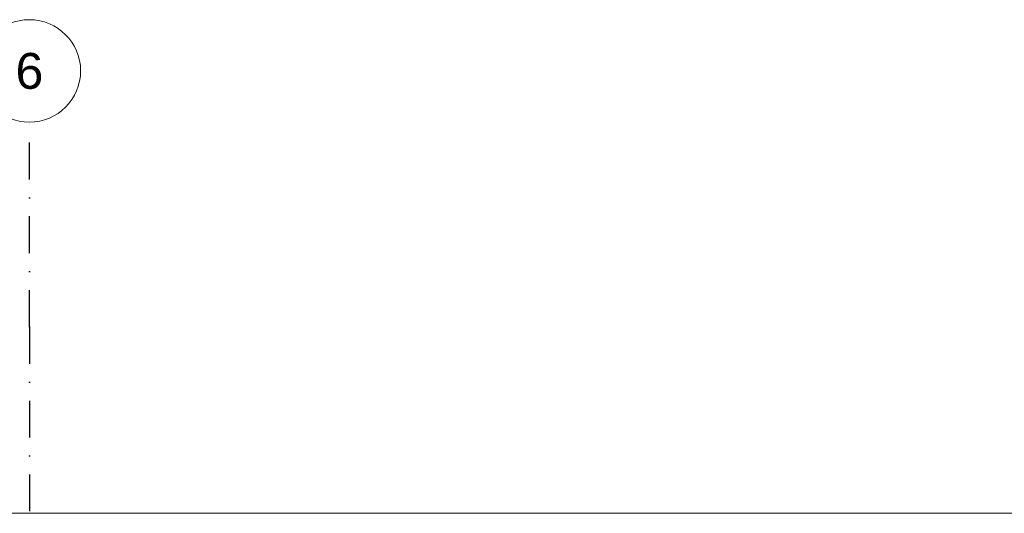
# Model space of a CAD drawing. Header units: millimetres. Extents: x -12989 to 402831, y -50461 to 30884.
# Tile 169 of 175: x 392695 to 397500, y -37871 to -35461. Entities that reach past the tile are written whole.
import ezdxf
from ezdxf.enums import TextEntityAlignment as Align

# ---------------------------------------------------------------- set-up
doc = ezdxf.new("R2010")
doc.units = ezdxf.units.MM
doc.header["$MEASUREMENT"] = 0
doc.linetypes.add('Kropki i Kreski', pattern=[360, 180, -90, 0, -90])
doc.layers.add('Nowe_A__DACHY', color=7, linetype='Continuous')
doc.layers.add('Nowe_Warstwa IFC.Import IFC', color=7, linetype='Continuous')
for name, color, linetype, lineweight in [('Nowe_A__DACHY_Nr_pióra__92', 7, 'Continuous', 13), ('Nowe_Warstwa IFC.Import IFC_Nr_pióra__1', 7, 'Continuous', 13), ('Nowe_Warstwa IFC.Import IFC_Nr_pióra__25', 7, 'Continuous', 25), ('Nowe_Warstwa IFC.Import IFC_Nr_pióra__7', 7, 'Continuous', 13)]:
    doc.layers.add(name, color=color, linetype=linetype, lineweight=lineweight)
doc.styles.add('STYL_AUTOMATYCZNY_1', font='arial.ttf')

# ---------------------------------------------------------------- blocks, each defined once
blk = doc.blocks.new('ElemPrzekroju_174_1', base_point=(362576.7, -45960.6))
at = {"layer": 'Nowe_A__DACHY_Nr_pióra__92', "color": 7, "linetype": 'Continuous', "lineweight": 13}
blk.add_line((399106.7, -37870.7), (362046.7, -37870.7), dxfattribs=at)
blk = doc.blocks.new('Standardowy znacznik osi[9]_1', base_point=(392742.1, -35960.6))
at = {"layer": 'Nowe_Warstwa IFC.Import IFC_Nr_pióra__25', "color": 7, "linetype": 'Kropki i Kreski', "lineweight": 25}
for q in [(392742.1, -35960.6), (392742.1, -48960.6)]:
    blk.add_line((392742.1, -36960.6), q, dxfattribs=at)
blk.add_point((392742.1, -36960.6), dxfattribs=at)
blk.add_point((392742.1, -36960.6), dxfattribs=at)
at = {"layer": 'Nowe_Warstwa IFC.Import IFC_Nr_pióra__7', "color": 7, "linetype": 'Continuous', "lineweight": 13}
blk.add_circle((392742.1, -35710.6), 250, dxfattribs=at)
at = {"layer": 'Nowe_Warstwa IFC.Import IFC_Nr_pióra__1', "color": 7, "lineweight": 13, "style": 'STYL_AUTOMATYCZNY_1'}
for tag, p in [('AC_MarkerText_1_0', (392742.1, -35623.1)), ('AC_MarkerText_1_1', (392742.1, -50123.1))]:
    blk.add_attdef(tag, text='', height=175, rotation=360, dxfattribs=at).set_placement(p, align=Align.TOP_CENTER)

msp = doc.modelspace()

# ---------------------------------------------------------------- block references
at = {"layer": 'Nowe_A__DACHY', "lineweight": 0}
msp.add_blockref('ElemPrzekroju_174_1', (362576.7, -45960.6), dxfattribs=at)

# ---------------------------------------------------------------- next in the draw order: block references
at = {"layer": 'Nowe_Warstwa IFC.Import IFC', "color": 7, "linetype": 'Continuous', "lineweight": 13}
ref = msp.add_blockref('Standardowy znacznik osi[9]_1', (392742.1, -35960.6), dxfattribs=at)
ref.add_attrib('AC_MarkerText_1', '6', dxfattribs={"layer": 'Nowe_Warstwa IFC.Import IFC_Nr_pióra__1', "color": 7, "lineweight": 13, "height": 175, "rotation": 360, "style": 'STYL_AUTOMATYCZNY_1'}).set_placement((392742.1, -35623.1), align=Align.TOP_CENTER)

doc.saveas('drawing.dxf')
